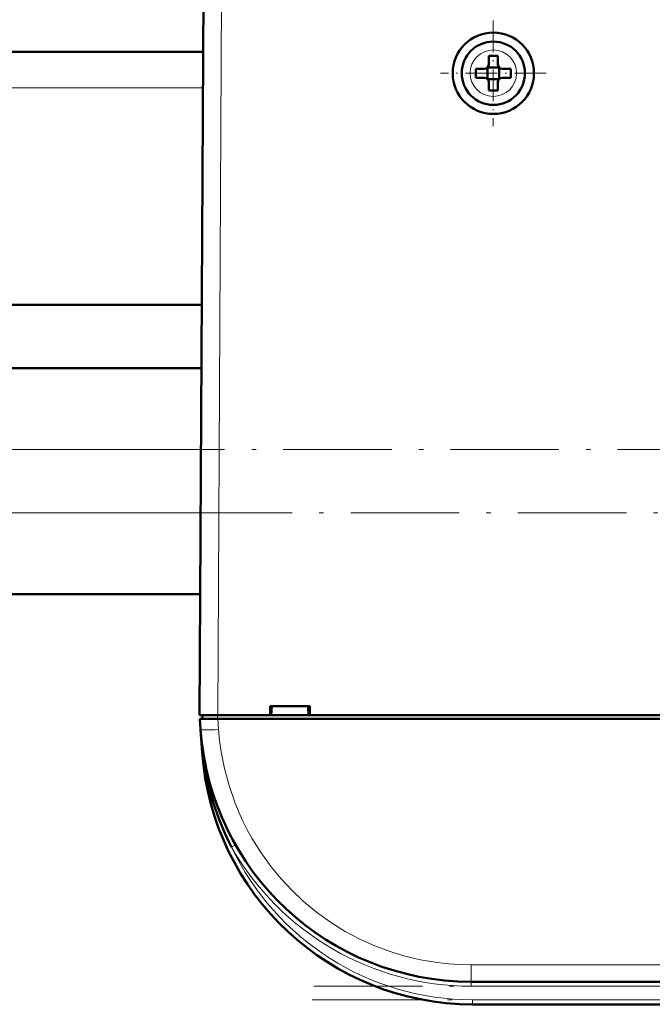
# Model space of a CAD drawing. Extents: x -1976 to 2357, y -1856 to 698.
# Tile 25 of 60: x 248 to 318, y -1611 to -1502. Entities that reach past the tile are written whole.
import ezdxf

# ---------------------------------------------------------------- set-up
doc = ezdxf.new("R2010")
doc.units = 0
doc.linetypes.add('DASHDOT', pattern=[18.5, 12, -3, 0.5, -3])

msp = doc.modelspace()

# ---------------------------------------------------------------- linework, layer by layer
at = {"color": 7, "lineweight": 50}
for p, q in [((268.07, -1578.87), (268.49, -1496.81)), ((268.45, -1505.48), (24.68, -1505.48)), ((300.07, -1506.86), (300.07, -1505.94)), ((301.07, -1505.94), (301.07, -1506.86)), ((298.65, -1507.36), (299.57, -1507.36)), ((299.92, -1507.22), (299.93, -1507.23)), ((299.93, -1507.23), (301.21, -1507.23)), ((299.93, -1507.23), (299.93, -1508.5)), ((301.21, -1507.23), (301.22, -1507.22)), ((301.21, -1507.23), (301.21, -1508.5)), ((302.49, -1507.36), (301.57, -1507.36)), ((298.65, -1508.36), (299.57, -1508.36)), ((299.93, -1508.5), (299.92, -1508.51)), ((301.21, -1508.5), (299.93, -1508.5)), ((301.21, -1508.5), (301.22, -1508.51)), ((302.49, -1508.36), (301.57, -1508.36)), ((300.07, -1508.86), (300.07, -1509.79)), ((301.07, -1508.86), (301.07, -1509.79)), ((268.3, -1533.48), (24.83, -1533.48)), ((268.26, -1540.48), (204.57, -1540.48)), ((268.13, -1565.48), (204.57, -1565.48)), ((275.86, -1578.87), (275.86, -1577.87)), ((275.86, -1577.87), (280.27, -1577.87)), ((276, -1578.87), (276.07, -1577.87)), ((280.07, -1577.87), (280.13, -1578.87)), ((280.27, -1577.87), (280.27, -1578.87)), ((268.07, -1578.87), (270.07, -1578.87)), ((268.18, -1580.46), (268.09, -1579.27)), ((268.09, -1579.27), (270.09, -1579.27)), ((268.37, -1578.87), (268.37, -1579.27)), ((270.07, -1578.87), (275.86, -1578.87)), ((523.04, -1579.27), (270.09, -1579.27)), ((275.86, -1578.87), (276, -1578.87)), ((275.92, -1578.87), (280.22, -1578.87)), ((280.13, -1578.87), (280.27, -1578.87)), ((280.27, -1578.87), (399.86, -1578.87)), ((268.18, -1580.49), (268.35, -1582.96)), ((270.52, -1590.17), (270.62, -1590.4)), ((495.03, -1608.37), (298.1, -1608.37)), ((494.85, -1610.87), (298.28, -1610.87))]:
    msp.add_line(p, q, dxfattribs=at)
at = {"color": 7, "lineweight": 18}
for p, q in [((270.49, -1496.81), (270.07, -1578.87)), ((300.59, -1505.29), (300.57, -1505.29)), ((298, -1507.84), (298, -1507.86)), ((303.14, -1507.89), (303.14, -1507.86)), ((268.43, -1509.48), (24.7, -1509.48)), ((300.55, -1510.44), (300.57, -1510.44)), ((268.22, -1549.48), (213.57, -1549.48)), ((268.18, -1556.48), (213.57, -1556.48)), ((270.06, -1579.27), (270.06, -1578.87)), ((270.09, -1579.27), (270.17, -1580.46)), ((268.35, -1582.96), (268.4, -1582.96)), ((268.45, -1583.32), (268.4, -1582.96)), ((271.61, -1593.48), (271.92, -1593.3)), ((271.92, -1593.3), (272.04, -1593.23)), ((495.03, -1606.51), (298.1, -1606.51)), ((298.1, -1608.37), (298.1, -1606.51)), ((298.1, -1608.37), (298.1, -1608.87)), ((495.03, -1608.87), (298.1, -1608.87)), ((298.28, -1610.37), (298.28, -1610.87)), ((494.85, -1610.37), (298.28, -1610.37))]:
    msp.add_line(p, q, dxfattribs=at)
at = {"color": 7, "linetype": 'DASHDOT', "lineweight": 18, "ltscale": 0.292499}
msp.add_line((300.57, -1502.02), (300.57, -1513.71), dxfattribs=at)
at = {"color": 7, "linetype": 'DASHDOT', "lineweight": 18, "ltscale": 0.2925}
msp.add_line((306.42, -1507.86), (294.72, -1507.86), dxfattribs=at)
at = {"color": 7, "linetype": 'DASHDOT', "lineweight": 18}
for p, q in [((184.83, -1549.48), (421.63, -1549.48)), ((444.79, -1556.48), (182.73, -1556.48)), ((514.72, -1608.87), (278.41, -1608.87)), ((514.51, -1610.37), (278.62, -1610.37))]:
    msp.add_line(p, q, dxfattribs=at)
at = {"color": 7, "linetype": 'DASHDOT', "lineweight": 18, "ltscale": 0.012015}
msp.add_line((270.06, -1578.83), (270.06, -1579.31), dxfattribs=at)
at = {"color": 7, "lineweight": 18}
msp.add_lwpolyline([(270.17, -1580.46), (270.28, -1581.69), (270.46, -1582.95), (270.82, -1584.79), (271.32, -1586.66), (271.99, -1588.62), (272.4, -1589.61), (272.84, -1590.59), (273.33, -1591.55), (273.85, -1592.5), (274.86, -1594.11), (275.98, -1595.67), (277.08, -1596.99), (278.26, -1598.25), (279.51, -1599.44), (281, -1600.67), (282.55, -1601.79), (284.19, -1602.81), (285.87, -1603.69), (287.45, -1604.4), (289.04, -1605), (290.63, -1605.49), (292.51, -1605.94), (294.35, -1606.25), (295.62, -1606.4), (296.86, -1606.48), (298.1, -1606.51)], dxfattribs=at)
at = {"color": 7, "lineweight": 50}
for radius in [4.5, 3.5]:
    msp.add_circle((300.57, -1507.86), radius, dxfattribs=at)
at = {"color": 7, "lineweight": 18}
for centre, radius, start, end in [((300.57, -1507.86), 2.57, 90, 179.4706), ((300.57, -1507.86), 2.57, 0, 89.4706), ((300.57, -1507.86), 2.57, 180, 269.4706), ((300.57, -1507.86), 2.57, 270, 359.4706), ((328.91, -1576.21), 60.88, 184.0416, 186.3583), ((298.1, -1578.37), 30.5, 209.6942, 269.9999), ((298.28, -1580.87), 29.5, 205.3037, 270)]:
    msp.add_arc(centre, radius, start, end, dxfattribs=at)
at = {"color": 7, "lineweight": 50}
for centre, radius, start, end in [((300.57, -1523.04), 17.1, 89.9978, 91.6733), ((300.57, -1523.04), 17.1, 88.3267, 90.0022), ((315.74, -1507.86), 17.1, 178.3267, 180.0022), ((299.57, -1506.86), 0.5, 270, 360), ((301.57, -1506.86), 0.5, 180, 270), ((285.4, -1507.86), 17.1, 359.9978, 1.6733), ((315.78, -1507.87), 17.14, 179.9996, 181.6715), ((299.57, -1508.86), 0.5, 0, 90), ((301.57, -1508.86), 0.5, 90, 180), ((285.36, -1507.87), 17.14, 358.3285, 0.0004), ((300.57, -1492.66), 17.13, 268.3286, 271.6729), ((298.1, -1578.37), 30, 184, 270), ((298.28, -1580.87), 30, 184, 270), ((268.41, -1583.19), 0.135, 285.2868, 317.5747), ((298.18, -1579.63), 29.96, 187.0814, 207.5257), ((297.92, -1578.44), 29.8, 198.5314, 203.1815), ((298.13, -1578.35), 30.03, 205.6025, 209.691)]:
    msp.add_arc(centre, radius, start, end, dxfattribs=at)
at = {"color": 7, "lineweight": 18}
for centre, major_axis, ratio, start_param, end_param in [((270.17, -1580.32), (2, 0.14), 0.069587, 3.141593, 4.707523), ((267.96, -1582.99), (0.495, 0.076), 0.164442, 5.813966, 6.277967)]:
    msp.add_ellipse(centre, major_axis=major_axis, ratio=ratio, start_param=start_param, end_param=end_param, dxfattribs=at)

doc.saveas('drawing.dxf')
